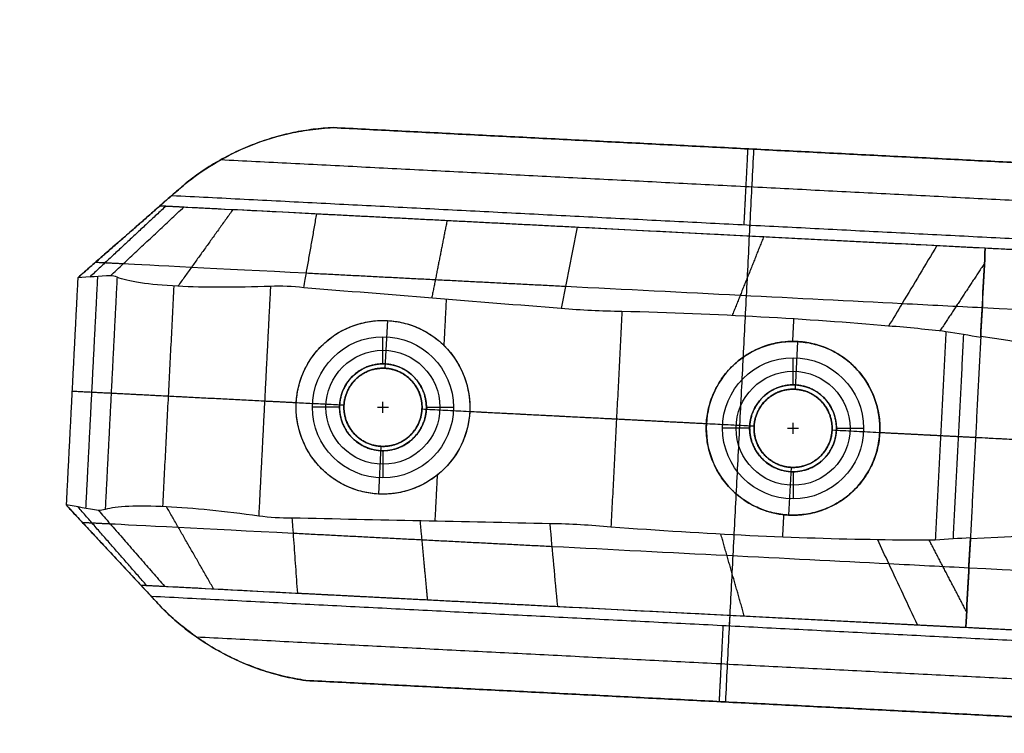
# Model space of a CAD drawing. Header units: millimetres. Extents: x 581 to 1437, y -333 to 1981.
# Tile 11 of 42: x 1204 to 1295, y -107 to -41. Entities that reach past the tile are written whole.
import ezdxf

# ---------------------------------------------------------------- set-up
doc = ezdxf.new("R2010")
doc.units = ezdxf.units.MM
doc.layers.add('Legs', color=7, linetype='Continuous', true_color=0x3fbf7f)
doc.layers.add('Tabletop', color=7, linetype='Continuous', true_color=0xcc9900)

msp = doc.modelspace()

# ---------------------------------------------------------------- linework, layer by layer
at = {"layer": 'Legs'}
for p, q in [((1251.473, -60.197, -1385.782), (1251.473, -60.197, -1407.598)), ((1263.492, -60.813, -1409.722), (1293.102, -62.329, -1409.722)), ((1238.015, -69.021, -1409.782), (1237.79, -73.415, -1409.782)), ((1275.803, -70.956, -1414.782), (1275.578, -75.35, -1414.782)), ((1234.011, -76.826, -1409.782), (1229.616, -76.601, -1409.782)), ((1245.595, -77.42, -1409.782), (1241.201, -77.195, -1409.782)), ((1271.799, -78.761, -1414.782), (1267.405, -78.536, -1414.782)), ((1283.384, -79.354, -1414.782), (1278.99, -79.129, -1414.782)), ((1237.422, -80.606, -1409.782), (1237.197, -85, -1409.782)), ((1275.21, -82.54, -1414.782), (1274.985, -86.935, -1414.782)), ((1249.683, -95.152, -1385.782), (1249.683, -95.152, -1407.598)), ((1261.703, -95.767, -1409.722), (1291.312, -97.283, -1409.722))]:
    msp.add_line(p, q, dxfattribs=at)
at = {"layer": 'Legs', "extrusion": (-0.051131, -0.998692, -2.60209e-18)}
for centre in [(1234.373, -1390.48, -3.871), (1234.373, -1390.48, 31.129)]:
    msp.add_arc(centre, 14.264, 196.16643, 264.16339, dxfattribs=at)
at = {"layer": 'Legs', "extrusion": (0.051131, 0.998692, 4.51028e-17)}
for centre in [(-1244.871, -1492.821, 3.871), (-1244.871, -1492.821, -31.129)]:
    msp.add_arc(centre, 85.489, 98.11602, 121.97157, dxfattribs=at)
at = {"layer": 'Legs', "extrusion": (0.051131, 0.998692, 5.20417e-17)}
msp.add_arc((-1238.051, -1502.833, 3.871), 97.596, 122.25571, 125.40808, dxfattribs=at)
at = {"layer": 'Legs', "extrusion": (0.051131, 0.998692, 0)}
for centre, radius, start, end in [((-1235.349, -1503.963, 3.871), 100.093, 126.29403, 167.41675), ((-1244.871, -1492.821, -1.629), 79.989, 98.10781, 121.96054), ((-1238.051, -1502.833, -1.629), 92.096, 122.2631, 127.87892), ((-1235.349, -1503.963, -1.629), 94.593, 128.78085, 167.37411), ((-1244.871, -1492.821, -25.629), 79.989, 98.10781, 121.96054), ((-1238.051, -1502.833, -25.629), 92.096, 122.2631, 127.87892), ((-1235.349, -1503.963, -25.629), 94.593, 128.78085, 167.37411), ((-1235.349, -1503.963, -31.129), 100.093, 126.29403, 167.41675)]:
    msp.add_arc(centre, radius, start, end, dxfattribs=at)
at = {"layer": 'Legs', "extrusion": (-0.051131, -0.998692, 0)}
for centre in [(1234.373, -1390.48, 1.629), (1234.373, -1390.48, 25.629)]:
    msp.add_arc(centre, 19.764, 195.8914, 263.81384, dxfattribs=at)
at = {"layer": 'Legs', "extrusion": (0.051131, 0.998692, 5.89806e-17)}
msp.add_arc((-1238.051, -1502.833, -31.129), 97.596, 122.25571, 125.40808, dxfattribs=at)
at = {"layer": 'Legs'}
for points, knots in [([(1219.368, -56.431, -1384.662), (1220.985, -55.123, -1383.273), (1222.856, -53.965, -1382.02), (1226.184, -52.556, -1380.443), (1227.473, -52.131, -1379.953), (1229.501, -51.662, -1379.381), (1230.19, -51.535, -1379.219), (1231.592, -51.341, -1378.953), (1232.301, -51.275, -1378.851), (1233.016, -51.242, -1378.782)], [1.086369, 1.086369, 1.086369, 1.086369, 8.618438, 8.618438, 12.945158, 12.945158, 15.107569, 15.107569, 17.270352, 17.270352, 17.270352, 17.270352]), ([(1212.495, -64.888, -1396.199), (1212.687, -64.709, -1396.15), (1213.292, -64.143, -1395.994), (1214.311, -63.19, -1395.733), (1215.552, -62.03, -1395.413), (1216.793, -60.87, -1395.093), (1218.033, -59.709, -1394.773), (1218.86, -58.936, -1394.558), (1219.274, -58.549, -1394.452)], [-9.443724, -9.443724, -9.443724, -9.443724, -8.642982, -6.914398, -5.185809, -3.457213, -1.728611, 0, 0, 0, 0]), ([(1230.306, -65.998, -1411.494), (1230.351, -65.745, -1411.241), (1230.467, -65.088, -1410.584), (1230.655, -64.027, -1409.523), (1230.869, -62.814, -1408.31), (1231.083, -61.601, -1407.097), (1231.296, -60.388, -1405.884), (1231.436, -59.58, -1405.075), (1231.507, -59.175, -1404.671)], [-9.723667, -9.723667, -9.723667, -9.723667, -8.643414, -6.914751, -5.18608, -3.457399, -1.728706, 0, 0, 0, 0]), ([(1288.648, -62.101, -1420.299), (1287.58, -63.882, -1421.852), (1286.513, -65.663, -1423.404), (1285.03, -68.137, -1425.561), (1284.614, -68.83, -1426.164), (1284.199, -69.523, -1426.768)], [0, 0, 0, 0, 7.778164, 7.778164, 10.804228, 10.804228, 10.804228, 10.804228]), ([(1227.239, -65.867, -1410.953), (1224.092, -65.991, -1410.424), (1221.142, -65.985, -1409.064), (1218.703, -65.857, -1407.005), (1216.008, -65.715, -1404.731), (1214.065, -65.431, -1401.714), (1213.105, -65.03, -1398.343)], [0, 0, 0, 0, 9.636566, 9.636566, 9.636566, 20.293809, 20.293809, 20.293809, 20.293809]), ([(1245.595, -77.42, -1414.288), (1245.704, -75.291, -1414.288), (1244.96, -73.218, -1414.138), (1243.545, -71.65, -1413.875), (1242.117, -70.068, -1413.61), (1240.125, -69.129, -1413.25), (1238.015, -69.021, -1412.878), (1235.905, -68.913, -1412.506), (1233.828, -69.644, -1412.147), (1232.246, -71.072, -1411.881), (1230.678, -72.487, -1411.618), (1229.725, -74.473, -1411.468), (1229.616, -76.601, -1411.468), (1229.507, -78.73, -1411.468), (1230.252, -80.803, -1411.618), (1231.667, -82.371, -1411.881), (1233.095, -83.953, -1412.147), (1235.087, -84.892, -1412.506), (1237.197, -85, -1412.878), (1239.306, -85.108, -1413.25), (1241.384, -84.377, -1413.61), (1242.966, -82.949, -1413.875), (1244.534, -81.534, -1414.138), (1245.486, -79.548, -1414.288), (1245.595, -77.42, -1414.288)], [0, 0, 0, 0, 6.467383, 6.467383, 6.467383, 12.991468, 12.991468, 12.991468, 19.515552, 19.515552, 19.515552, 25.982935, 25.982935, 25.982935, 32.450319, 32.450319, 32.450319, 38.974403, 38.974403, 38.974403, 45.498488, 45.498488, 45.498488, 51.965871, 51.965871, 51.965871, 51.965871]), ([(1280.848, -73.092, -1424.782), (1279.462, -71.801, -1423.927), (1277.673, -71.051, -1422.936), (1275.803, -70.956, -1422.04), (1273.767, -70.851, -1421.065), (1271.673, -71.528, -1420.225), (1270.034, -73.006, -1419.647), (1268.49, -74.4, -1419.102), (1267.515, -76.38, -1418.828), (1267.405, -78.536, -1418.828), (1267.294, -80.692, -1418.828), (1268.062, -82.761, -1419.102), (1269.456, -84.305, -1419.647), (1270.935, -85.944, -1420.225), (1272.949, -86.83, -1421.065), (1274.985, -86.935, -1422.04), (1276.855, -87.03, -1422.936), (1278.711, -86.467, -1423.927), (1280.221, -85.325, -1424.782)], [0, 0, 0, 0, 6.330888, 6.330888, 6.330888, 13.22874, 13.22874, 13.22874, 19.761617, 19.761617, 19.761617, 26.294493, 26.294493, 26.294493, 33.192345, 33.192345, 33.192345, 39.523233, 39.523233, 39.523233, 39.523233]), ([(1283.384, -79.354, -1426.562), (1283.498, -77.123, -1426.562), (1282.681, -75.078, -1425.941), (1281.333, -73.585, -1425.086), (1281.178, -73.413, -1424.987), (1281.016, -73.248, -1424.886), (1280.848, -73.092, -1424.782)], [0, 0, 0, 0, 6.708015, 6.708015, 6.708015, 7.464416, 7.464416, 7.464416, 7.464416]), ([(1280.221, -85.325, -1424.782), (1280.404, -85.186, -1424.886), (1280.582, -85.039, -1424.987), (1280.755, -84.884, -1425.086), (1282.248, -83.536, -1425.941), (1283.27, -81.586, -1426.562), (1283.384, -79.354, -1426.562)], [0, 0, 0, 0, 0.756401, 0.756401, 0.756401, 7.464416, 7.464416, 7.464416, 7.464416]), ([(1226.155, -87.037, -1410.953), (1223.037, -86.592, -1410.424), (1220.102, -86.297, -1409.064), (1217.663, -86.176, -1407.005), (1214.967, -86.041, -1404.731), (1213.005, -86.125, -1401.714), (1212.01, -86.426, -1398.343)], [0, 0, 0, 0, 9.636566, 9.636566, 9.636566, 20.293809, 20.293809, 20.293809, 20.293809]), ([(1211.388, -86.505, -1396.199), (1211.561, -86.703, -1396.15), (1212.105, -87.328, -1395.994), (1213.021, -88.379, -1395.733), (1214.137, -89.66, -1395.413), (1215.253, -90.941, -1395.093), (1216.369, -92.222, -1394.773), (1217.112, -93.076, -1394.558), (1217.484, -93.503, -1394.452)], [-9.443724, -9.443724, -9.443724, -9.443724, -8.642982, -6.914398, -5.185809, -3.457213, -1.728611, 0, 0, 0, 0]), ([(1229.219, -87.22, -1411.494), (1229.238, -87.476, -1411.241), (1229.287, -88.141, -1410.584), (1229.365, -89.216, -1409.523), (1229.455, -90.445, -1408.31), (1229.543, -91.673, -1407.097), (1229.631, -92.901, -1405.884), (1229.688, -93.72, -1405.075), (1229.718, -94.13, -1404.671)], [-9.723667, -9.723667, -9.723667, -9.723667, -8.643414, -6.914751, -5.18608, -3.457399, -1.728706, 0, 0, 0, 0]), ([(1286.858, -97.055, -1420.299), (1285.978, -95.174, -1421.852), (1285.098, -93.293, -1423.404), (1283.876, -90.681, -1425.561), (1283.533, -89.949, -1426.164), (1283.19, -89.217, -1426.768)], [0, 0, 0, 0, 7.778164, 7.778164, 10.804228, 10.804228, 10.804228, 10.804228]), ([(1217.254, -95.504, -1384.772), (1218.759, -97.02, -1383.335), (1220.549, -98.409, -1382.04), (1223.785, -100.182, -1380.434), (1225.031, -100.736, -1379.944), (1227.013, -101.409, -1379.374), (1227.689, -101.605, -1379.212), (1229.072, -101.939, -1378.95), (1229.774, -102.075, -1378.849), (1230.487, -102.179, -1378.782)], [0.901091, 0.901091, 0.901091, 0.901091, 8.657939, 8.657939, 13.004691, 13.004691, 15.177081, 15.177081, 17.349846, 17.349846, 17.349846, 17.349846])]:
    msp.add_open_spline(points, degree=3, knots=knots, dxfattribs=at)
for points, weights in [([(1233.016, -51.242, -1375.782), (1225.342, -51.597, -1375.782), (1219.368, -56.431, -1375.782)], [0.984065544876, 0.939229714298, 0.992990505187]), ([(1283.384, -79.354, -1424.782), (1283.575, -75.632, -1424.782), (1280.848, -73.092, -1424.782)], [1, 0.83824330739, 0.855153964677]), ([(1226.697, -76.452, -1410.953), (1215.674, -75.888, -1409.092), (1212.558, -75.728, -1398.343)], [1, 0.846914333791, 1]), ([(1237.403, -80.605, -1385.782), (1233.828, -80.403, -1385.782), (1234.011, -76.826, -1385.782)], [1, 0.708177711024, 0.997865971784]), ([(1267.405, -78.536, -1418.828), (1263.332, -78.328, -1417.487), (1259.121, -78.112, -1416.675)], [0.988270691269, 0.992097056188, 1]), ([(1280.221, -85.325, -1424.782), (1283.193, -83.076, -1424.782), (1283.384, -79.354, -1424.782)], [0.855153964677, 0.83824330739, 1]), ([(1288.989, -79.641, -1430.694), (1286.294, -79.503, -1428.483), (1283.384, -79.354, -1426.562)], [1, 0.993567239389, 0.989835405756]), ([(1292.207, -79.806, -1433.663), (1290.629, -79.725, -1432.145), (1288.989, -79.641, -1430.694)], [1, 0.999785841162, 1]), ([(1320.136, -81.236, -1482.849), (1313.16, -80.879, -1454.278), (1292.207, -79.806, -1433.663)], [1, 0.96182393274, 1]), ([(1230.487, -102.179, -1375.782), (1222.757, -101.049, -1375.782), (1217.254, -95.504, -1375.782)], [0.984547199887, 0.938463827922, 0.994136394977])]:
    msp.add_rational_spline(points, weights, degree=2, dxfattribs=at)
for points, degree in [([(1328.178, -56.114, -1378.782), (1280.597, -53.678, -1378.782), (1233.016, -51.242, -1378.782)], 2), ([(1233.016, -51.242, -1378.782), (1233.016, -51.242, -1377.282), (1233.016, -51.242, -1375.782)], 2), ([(1233.016, -51.242, -1375.782), (1280.597, -53.678, -1375.782), (1328.178, -56.114, -1375.782)], 2), ([(1226.399, -52.519, -1380.396), (1226.399, -52.519, -1378.089), (1226.399, -52.519, -1375.782)], 2), ([(1271.761, -53.226, -1375.782), (1270.457, -78.692, -1375.782), (1269.153, -104.159, -1375.782)], 2), ([(1271.213, -53.198, -1378.782), (1271.034, -56.693, -1382.282), (1270.855, -60.189, -1385.782)], 2), ([(1271.213, -53.198, -1378.782), (1271.213, -53.198, -1377.282), (1271.213, -53.198, -1375.782)], 2), ([(1326.556, -59.536, -1382.282), (1274.596, -56.875, -1382.282), (1222.635, -54.215, -1382.282)], 2), ([(1219.368, -56.431, -1375.782), (1214.426, -60.753, -1375.782), (1209.485, -65.075, -1375.782)], 2), ([(1218.157, -57.49, -1385.782), (1218.561, -57.137, -1385.408), (1218.964, -56.784, -1385.035), (1219.368, -56.431, -1384.662)], 3), ([(1219.368, -56.431, -1384.662), (1219.368, -56.431, -1380.222), (1219.368, -56.431, -1375.782)], 2), ([(1217.075, -58.436, -1385.782), (1217.616, -57.963, -1385.782), (1218.157, -57.49, -1385.782)], 2), ([(1218.157, -57.49, -1385.782), (1271.546, -60.224, -1385.782), (1324.935, -62.957, -1385.782)], 2), ([(1209.485, -65.075, -1385.782), (1213.28, -61.756, -1385.782), (1217.075, -58.436, -1385.782)], 2), ([(1217.614, -58.464, -1387.906), (1214.101, -61.735, -1388.754), (1210.589, -65.007, -1389.602)], 2), ([(1217.075, -58.436, -1385.782), (1218.174, -58.493, -1390.117), (1219.274, -58.549, -1394.452)], 2), ([(1217.075, -58.436, -1385.782), (1255.089, -60.383, -1385.782), (1293.102, -62.329, -1385.782)], 2), ([(1223.787, -58.78, -1401.398), (1221.245, -62.318, -1404.201), (1218.703, -65.856, -1407.005)], 2), ([(1231.507, -59.175, -1404.671), (1243.501, -59.789, -1406.429), (1255.494, -60.403, -1408.187)], 2), ([(1243.511, -59.79, -1406.431), (1242.804, -63.37, -1410.004), (1242.096, -66.95, -1413.578)], 2), ([(1255.494, -60.403, -1408.187), (1255.004, -62.907, -1410.687), (1254.51, -65.411, -1413.186), (1254.021, -67.914, -1415.685)], 3), ([(1271.403, -60.217, -1385.782), (1271.377, -60.716, -1385.782), (1271.352, -61.215, -1385.782)], 2), ([(1272.692, -61.284, -1412.505), (1271.234, -64.921, -1415.987), (1269.776, -68.557, -1419.47)], 2), ([(1293.102, -62.329, -1423.288), (1292.96, -65.109, -1426.704), (1292.818, -67.877, -1430.179), (1292.68, -70.572, -1433.663)], 3), ([(1292.685, -70.475, -1433.663), (1292.821, -67.813, -1430.178), (1292.961, -65.079, -1426.704), (1293.102, -62.329, -1423.288)], 3), ([(1293.102, -62.329, -1423.288), (1293.102, -62.329, -1404.535), (1293.102, -62.329, -1385.782)], 2), ([(1293.102, -62.329, -1385.782), (1308.787, -63.132, -1385.782), (1324.471, -63.935, -1385.782)], 2), ([(1211.127, -63.639, -1385.782), (1212.409, -63.705, -1390.837), (1213.69, -63.77, -1395.892)], 2), ([(1293.029, -63.749, -1425.039), (1290.977, -66.864, -1427.64), (1288.924, -69.978, -1430.241)], 2), ([(1209.485, -65.075, -1375.782), (1208.949, -75.543, -1375.782), (1208.413, -86.011, -1375.782)], 2), ([(1209.485, -65.075, -1385.782), (1208.949, -75.543, -1385.782), (1208.413, -86.011, -1385.782)], 2), ([(1212.495, -64.888, -1396.199), (1211.492, -64.95, -1392.727), (1210.488, -65.013, -1389.254), (1209.485, -65.075, -1385.782)], 3), ([(1209.485, -65.075, -1385.782), (1209.485, -65.075, -1380.782), (1209.485, -65.075, -1375.782)], 2), ([(1211.3, -64.962, -1392.062), (1210.753, -75.636, -1392.062), (1210.207, -86.309, -1392.062)], 2), ([(1213.105, -65.03, -1398.343), (1212.558, -75.728, -1398.343), (1212.01, -86.426, -1398.343)], 2), ([(1213.105, -65.03, -1398.343), (1212.904, -64.944, -1397.629), (1212.701, -64.896, -1396.915), (1212.495, -64.888, -1396.199)], 3), ([(1230.548, -64.633, -1410.13), (1242.487, -65.245, -1411.88), (1254.426, -65.856, -1413.631)], 2), ([(1218.335, -65.836, -1406.686), (1217.815, -75.997, -1406.686), (1217.294, -86.158, -1406.686)], 2), ([(1227.239, -65.867, -1410.953), (1226.697, -76.452, -1410.953), (1226.155, -87.037, -1410.953)], 2), ([(1230.306, -65.998, -1411.494), (1229.287, -65.878, -1411.314), (1228.267, -65.834, -1411.134), (1227.239, -65.867, -1410.953)], 3), ([(1254.021, -67.914, -1415.685), (1246.116, -67.275, -1414.288), (1238.211, -66.636, -1412.891), (1230.306, -65.998, -1411.494)], 3), ([(1243.433, -67.058, -1413.814), (1243.324, -69.183, -1413.814), (1243.215, -71.307, -1413.814)], 2), ([(1259.63, -68.181, -1416.675), (1257.756, -68.161, -1416.345), (1255.888, -68.073, -1416.015), (1254.021, -67.914, -1415.685)], 3), ([(1259.63, -68.181, -1416.675), (1259.121, -78.112, -1416.675), (1258.613, -88.043, -1416.675)], 2), ([(1284.199, -69.523, -1426.768), (1276.776, -68.868, -1421.8), (1268.423, -68.412, -1418.368), (1259.63, -68.181, -1416.675)], 3), ([(1275.443, -68.869, -1421.82), (1275.39, -69.907, -1421.82), (1275.337, -70.945, -1421.82)], 2), ([(1238.015, -69.021, -1412.878), (1238.015, -69.021, -1411.33), (1238.015, -69.021, -1409.782)], 2), ([(1289.48, -70.042, -1430.694), (1287.787, -69.845, -1429.3), (1286.024, -69.672, -1427.99), (1284.199, -69.523, -1426.768)], 3), ([(1289.48, -70.042, -1430.694), (1288.989, -79.641, -1430.694), (1288.497, -89.241, -1430.694)], 2), ([(1292.68, -70.572, -1433.663), (1291.633, -70.401, -1432.651), (1290.567, -70.225, -1431.661), (1289.48, -70.042, -1430.694)], 3), ([(1291.095, -70.311, -1432.162), (1290.613, -79.724, -1432.162), (1290.131, -89.137, -1432.162)], 2), ([(1292.68, -70.572, -1433.663), (1292.207, -79.806, -1433.663), (1291.734, -89.04, -1433.663)], 2), ([(1292.685, -70.475, -1433.663), (1292.682, -70.523, -1433.663), (1292.68, -70.572, -1433.663)], 2), ([(1320.501, -74.106, -1482.849), (1315.931, -73.916, -1464.142), (1306.286, -72.637, -1447.118), (1292.685, -70.475, -1433.663)], 3), ([(1275.803, -70.956, -1422.04), (1275.803, -70.956, -1418.411), (1275.803, -70.956, -1414.782)], 2), ([(1237.79, -73.415, -1385.782), (1237.79, -73.415, -1397.782), (1237.79, -73.415, -1409.782)], 2), ([(1237.809, -73.416, -1385.782), (1237.809, -73.416, -1380.782), (1237.809, -73.416, -1375.782)], 2), ([(1208.949, -75.543, -1385.782), (1208.949, -75.543, -1380.782), (1208.949, -75.543, -1375.782)], 2), ([(1234.011, -76.826, -1375.782), (1221.48, -76.185, -1375.782), (1208.949, -75.543, -1375.782)], 2), ([(1212.558, -75.728, -1398.343), (1210.753, -75.636, -1392.062), (1208.949, -75.543, -1385.782)], 2), ([(1275.556, -75.349, -1385.782), (1275.556, -75.349, -1380.782), (1275.556, -75.349, -1375.782)], 2), ([(1275.578, -75.35, -1385.782), (1275.578, -75.35, -1400.282), (1275.578, -75.35, -1414.782)], 2), ([(1229.616, -76.601, -1411.468), (1228.157, -76.527, -1411.211), (1226.697, -76.452, -1410.953)], 2), ([(1229.616, -76.601, -1411.468), (1229.616, -76.601, -1410.625), (1229.616, -76.601, -1409.782)], 2), ([(1234.011, -76.826, -1385.782), (1234.011, -76.826, -1397.782), (1234.011, -76.826, -1409.782)], 2), ([(1234.012, -76.808, -1385.782), (1234.012, -76.808, -1380.782), (1234.012, -76.808, -1375.782)], 2), ([(1241.2, -77.213, -1385.782), (1241.2, -77.213, -1380.782), (1241.2, -77.213, -1375.782)], 2), ([(1271.799, -78.761, -1375.782), (1256.5, -77.978, -1375.782), (1241.201, -77.195, -1375.782)], 2), ([(1241.201, -77.195, -1385.782), (1241.201, -77.195, -1397.782), (1241.201, -77.195, -1409.782)], 2), ([(1245.595, -77.42, -1414.288), (1245.595, -77.42, -1412.035), (1245.595, -77.42, -1409.782)], 2), ([(1259.121, -78.112, -1416.675), (1252.358, -77.766, -1415.482), (1245.595, -77.42, -1414.288)], 2), ([(1267.405, -78.536, -1418.828), (1267.405, -78.536, -1416.805), (1267.405, -78.536, -1414.782)], 2), ([(1271.798, -78.783, -1385.782), (1271.798, -78.783, -1380.782), (1271.798, -78.783, -1375.782)], 2), ([(1271.799, -78.761, -1385.782), (1271.799, -78.761, -1400.282), (1271.799, -78.761, -1414.782)], 2), ([(1311.198, -80.778, -1375.782), (1295.094, -79.954, -1375.782), (1278.99, -79.129, -1375.782)], 2), ([(1278.99, -79.129, -1385.782), (1278.99, -79.129, -1400.282), (1278.99, -79.129, -1414.782)], 2), ([(1278.991, -79.107, -1385.782), (1278.991, -79.107, -1380.782), (1278.991, -79.107, -1375.782)], 2), ([(1283.384, -79.354, -1424.782), (1283.384, -79.354, -1425.672), (1283.384, -79.354, -1426.562)], 2), ([(1283.384, -79.354, -1424.782), (1283.384, -79.354, -1419.782), (1283.384, -79.354, -1414.782)], 2), ([(1237.403, -80.605, -1375.782), (1237.403, -80.605, -1380.782), (1237.403, -80.605, -1385.782)], 2), ([(1237.422, -80.606, -1385.782), (1237.422, -80.606, -1397.782), (1237.422, -80.606, -1409.782)], 2), ([(1275.21, -82.54, -1385.782), (1275.21, -82.54, -1400.282), (1275.21, -82.54, -1414.782)], 2), ([(1275.232, -82.542, -1375.782), (1275.232, -82.542, -1380.782), (1275.232, -82.542, -1385.782)], 2), ([(1242.603, -83.257, -1413.814), (1242.495, -85.381, -1413.814), (1242.386, -87.506, -1413.814)], 2), ([(1237.197, -85, -1412.878), (1237.197, -85, -1411.33), (1237.197, -85, -1409.782)], 2), ([(1208.413, -86.011, -1375.782), (1212.833, -90.757, -1375.782), (1217.254, -95.504, -1375.782)], 2), ([(1208.413, -86.011, -1385.782), (1208.413, -86.011, -1380.782), (1208.413, -86.011, -1375.782)], 2), ([(1211.388, -86.505, -1396.199), (1210.396, -86.34, -1392.727), (1209.405, -86.176, -1389.254), (1208.413, -86.011, -1385.782)], 3), ([(1208.413, -86.011, -1385.782), (1211.849, -89.701, -1385.782), (1215.286, -93.391, -1385.782)], 2), ([(1221.998, -93.734, -1401.398), (1219.83, -89.955, -1404.201), (1217.663, -86.176, -1407.005)], 2), ([(1215.824, -93.418, -1387.906), (1212.664, -89.805, -1388.754), (1209.504, -86.192, -1389.602)], 2), ([(1212.01, -86.426, -1398.343), (1211.801, -86.491, -1397.629), (1211.594, -86.518, -1396.915), (1211.388, -86.505, -1396.199)], 3), ([(1229.219, -87.22, -1411.494), (1228.193, -87.235, -1411.314), (1227.175, -87.174, -1411.134), (1226.155, -87.037, -1410.953)], 3), ([(1274.52, -86.897, -1421.82), (1274.467, -87.935, -1421.82), (1274.414, -88.973, -1421.82)], 2), ([(1274.985, -86.935, -1422.04), (1274.985, -86.935, -1418.411), (1274.985, -86.935, -1414.782)], 2), ([(1209.9, -87.608, -1385.782), (1211.181, -87.673, -1390.837), (1212.463, -87.739, -1395.892)], 2), ([(1253.006, -87.736, -1415.685), (1245.077, -87.564, -1414.288), (1237.148, -87.392, -1412.891), (1229.219, -87.22, -1411.494)], 3), ([(1241.721, -94.744, -1406.431), (1241.383, -91.11, -1410.004), (1241.045, -87.476, -1413.578)], 2), ([(1253.705, -95.358, -1408.187), (1253.472, -92.817, -1410.687), (1253.237, -90.276, -1413.186), (1253.006, -87.736, -1415.685)], 3), ([(1258.613, -88.043, -1416.675), (1256.747, -87.871, -1416.345), (1254.879, -87.769, -1416.015), (1253.006, -87.736, -1415.685)], 3), ([(1229.32, -88.602, -1410.13), (1241.26, -89.213, -1411.88), (1253.199, -89.825, -1413.631)], 2), ([(1283.19, -89.217, -1426.768), (1275.74, -89.111, -1421.8), (1267.384, -88.711, -1418.368), (1258.613, -88.043, -1416.675)], 3), ([(1270.902, -96.238, -1412.505), (1269.823, -92.472, -1415.987), (1268.745, -88.705, -1419.47)], 2), ([(1319.771, -88.366, -1482.849), (1315.205, -88.088, -1464.142), (1305.48, -88.375, -1447.118), (1291.729, -89.137, -1433.663)], 3), ([(1288.497, -89.241, -1430.694), (1286.793, -89.263, -1429.3), (1285.022, -89.256, -1427.99), (1283.19, -89.217, -1426.768)], 3), ([(1291.385, -95.863, -1425.039), (1289.661, -92.555, -1427.64), (1287.938, -89.247, -1430.241)], 2), ([(1291.734, -89.04, -1433.663), (1290.676, -89.103, -1432.651), (1289.597, -89.17, -1431.661), (1288.497, -89.241, -1430.694)], 3), ([(1291.312, -97.283, -1423.288), (1291.455, -94.503, -1426.704), (1291.596, -91.735, -1430.179), (1291.734, -89.04, -1433.663)], 3), ([(1291.729, -89.137, -1433.663), (1291.593, -91.799, -1430.178), (1291.453, -94.533, -1426.704), (1291.312, -97.283, -1423.288)], 3), ([(1291.734, -89.04, -1433.663), (1291.732, -89.089, -1433.663), (1291.729, -89.137, -1433.663)], 2), ([(1216.265, -94.442, -1385.782), (1215.775, -93.916, -1385.782), (1215.286, -93.391, -1385.782)], 2), ([(1215.286, -93.391, -1385.782), (1216.385, -93.447, -1390.117), (1217.484, -93.503, -1394.452)], 2), ([(1215.286, -93.391, -1385.782), (1253.299, -95.337, -1385.782), (1291.312, -97.283, -1385.782)], 2), ([(1229.718, -94.13, -1404.671), (1241.711, -94.744, -1406.429), (1253.705, -95.358, -1408.187)], 2), ([(1323.043, -99.909, -1385.782), (1269.654, -97.175, -1385.782), (1216.265, -94.442, -1385.782)], 2), ([(1217.254, -95.504, -1384.772), (1216.924, -95.15, -1385.109), (1216.594, -94.796, -1385.445), (1216.265, -94.442, -1385.782)], 3), ([(1217.254, -95.504, -1384.772), (1217.254, -95.504, -1380.277), (1217.254, -95.504, -1375.782)], 2), ([(1269.562, -96.169, -1385.782), (1269.536, -96.669, -1385.782), (1269.511, -97.168, -1385.782)], 2), ([(1268.605, -104.131, -1378.782), (1268.784, -100.636, -1382.282), (1268.963, -97.14, -1385.782)], 2), ([(1291.312, -97.283, -1423.288), (1291.312, -97.283, -1404.535), (1291.312, -97.283, -1385.782)], 2), ([(1291.312, -97.283, -1385.782), (1306.997, -98.086, -1385.782), (1322.682, -98.889, -1385.782)], 2), ([(1220.397, -98.158, -1382.282), (1272.352, -100.818, -1382.282), (1324.307, -103.478, -1382.282)], 2), ([(1223.957, -100.222, -1380.403), (1223.957, -100.222, -1378.092), (1223.957, -100.222, -1375.782)], 2), ([(1325.571, -107.047, -1375.782), (1278.029, -104.613, -1375.782), (1230.487, -102.179, -1375.782)], 2), ([(1230.487, -102.179, -1378.782), (1230.487, -102.179, -1377.282), (1230.487, -102.179, -1375.782)], 2), ([(1230.487, -102.179, -1378.782), (1278.029, -104.613, -1378.782), (1325.571, -107.047, -1378.782)], 2), ([(1268.605, -104.131, -1378.782), (1268.605, -104.131, -1377.282), (1268.605, -104.131, -1375.782)], 2)]:
    msp.add_open_spline(points, degree=degree, dxfattribs=at)
for points, weights, knots in [([(1245.595, -77.42, -1409.782), (1246.005, -69.43, -1409.782), (1238.015, -69.021, -1409.782), (1230.025, -68.612, -1409.782), (1229.616, -76.601, -1409.782), (1229.207, -84.591, -1409.782), (1237.197, -85, -1409.782), (1245.186, -85.409, -1409.782), (1245.595, -77.42, -1409.782)], [1, 0.707106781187, 1, 0.707106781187, 1, 0.707106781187, 1, 0.707106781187, 1], [-50.265482, -50.265482, -50.265482, -37.699112, -37.699112, -25.132741, -25.132741, -12.566371, -12.566371, 0, 0, 0]), ([(1283.384, -79.354, -1414.782), (1283.793, -71.365, -1414.782), (1275.803, -70.956, -1414.782), (1267.814, -70.547, -1414.782), (1267.405, -78.536, -1414.782), (1266.996, -86.526, -1414.782), (1274.985, -86.935, -1414.782), (1282.975, -87.344, -1414.782), (1283.384, -79.354, -1414.782)], [1, 0.707106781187, 1, 0.707106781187, 1, 0.707106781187, 1, 0.707106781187, 1], [-50.265482, -50.265482, -50.265482, -37.699112, -37.699112, -25.132741, -25.132741, -12.566371, -12.566371, 0, 0, 0]), ([(1283.384, -79.354, -1419.782), (1283.793, -71.365, -1419.782), (1275.803, -70.956, -1419.782), (1272.781, -70.801, -1419.782), (1270.413, -72.685, -1419.782)], [1, 0.707106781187, 1, 0.864534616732, 0.854376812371], [-50.265482, -50.265482, -50.265482, -37.699112, -37.699112, -31.887068, -31.887068, -31.887068]), ([(1237.403, -80.605, -1375.782), (1233.809, -80.402, -1375.782), (1234.012, -76.808, -1375.782), (1234.214, -73.213, -1375.782), (1237.809, -73.416, -1375.782), (1241.403, -73.619, -1375.782), (1241.2, -77.213, -1375.782), (1240.998, -80.807, -1375.782), (1237.403, -80.605, -1375.782)], [1, 0.707106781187, 1, 0.707106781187, 1, 0.707106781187, 1, 0.707106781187, 1], [-22.619467, -22.619467, -22.619467, -16.9646, -16.9646, -11.309734, -11.309734, -5.654867, -5.654867, 0, 0, 0]), ([(1237.403, -80.605, -1376.08), (1240.998, -80.807, -1376.08), (1241.2, -77.213, -1376.08), (1241.403, -73.619, -1376.08), (1237.809, -73.416, -1376.08), (1234.214, -73.213, -1376.08), (1234.012, -76.808, -1376.08), (1233.809, -80.402, -1376.08), (1237.403, -80.605, -1376.08)], [1, 0.707106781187, 1, 0.707106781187, 1, 0.707106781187, 1, 0.707106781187, 1], [0, 0, 0, 5.654867, 5.654867, 11.309734, 11.309734, 16.9646, 16.9646, 22.619467, 22.619467, 22.619467]), ([(1234.011, -76.826, -1409.782), (1234.195, -73.231, -1409.782), (1237.79, -73.415, -1409.782), (1241.385, -73.599, -1409.782), (1241.201, -77.195, -1409.782), (1241.017, -80.79, -1409.782), (1237.422, -80.606, -1409.782), (1233.827, -80.422, -1409.782), (1234.011, -76.826, -1409.782)], [1, 0.707106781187, 1, 0.707106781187, 1, 0.707106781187, 1, 0.707106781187, 1], [-22.619467, -22.619467, -22.619467, -16.9646, -16.9646, -11.309734, -11.309734, -5.654867, -5.654867, 0, 0, 0]), ([(1234.011, -76.826, -1397.282), (1234.195, -73.231, -1397.282), (1237.79, -73.415, -1397.282), (1241.385, -73.599, -1397.282), (1241.201, -77.195, -1397.282), (1241.017, -80.79, -1397.282), (1237.422, -80.606, -1397.282), (1233.827, -80.422, -1397.282), (1234.011, -76.826, -1397.282)], [1, 0.707106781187, 1, 0.707106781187, 1, 0.707106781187, 1, 0.707106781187, 1], [-22.619467, -22.619467, -22.619467, -16.9646, -16.9646, -11.309734, -11.309734, -5.654867, -5.654867, 0, 0, 0]), ([(1234.011, -76.826, -1385.782), (1234.011, -76.817, -1385.782), (1234.012, -76.808, -1385.782), (1234.214, -73.213, -1385.782), (1237.809, -73.416, -1385.782), (1241.403, -73.619, -1385.782), (1241.2, -77.213, -1385.782), (1240.998, -80.807, -1385.782), (1237.403, -80.605, -1385.782)], [0.997865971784, 0.998929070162, 1, 0.707106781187, 1, 0.707106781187, 1, 0.707106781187, 1], [-16.985277, -16.985277, -16.985277, -16.9646, -16.9646, -11.309734, -11.309734, -5.654867, -5.654867, 0, 0, 0]), ([(1275.232, -82.542, -1375.782), (1271.636, -82.38, -1375.782), (1271.798, -78.783, -1375.782), (1271.96, -75.187, -1375.782), (1275.556, -75.349, -1375.782), (1279.153, -75.511, -1375.782), (1278.991, -79.107, -1375.782), (1278.829, -82.703, -1375.782), (1275.232, -82.542, -1375.782)], [1, 0.707106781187, 1, 0.707106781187, 1, 0.707106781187, 1, 0.707106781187, 1], [-22.619467, -22.619467, -22.619467, -16.9646, -16.9646, -11.309734, -11.309734, -5.654867, -5.654867, 0, 0, 0]), ([(1275.232, -82.542, -1376.08), (1278.829, -82.703, -1376.08), (1278.991, -79.107, -1376.08), (1279.153, -75.511, -1376.08), (1275.556, -75.349, -1376.08), (1271.96, -75.187, -1376.08), (1271.798, -78.783, -1376.08), (1271.636, -82.38, -1376.08), (1275.232, -82.542, -1376.08)], [1, 0.707106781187, 1, 0.707106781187, 1, 0.707106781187, 1, 0.707106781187, 1], [0, 0, 0, 5.654867, 5.654867, 11.309734, 11.309734, 16.9646, 16.9646, 22.619467, 22.619467, 22.619467]), ([(1271.799, -78.761, -1414.782), (1271.983, -75.166, -1414.782), (1275.578, -75.35, -1414.782), (1279.174, -75.534, -1414.782), (1278.99, -79.129, -1414.782), (1278.806, -82.725, -1414.782), (1275.21, -82.54, -1414.782), (1271.615, -82.356, -1414.782), (1271.799, -78.761, -1414.782)], [1, 0.707106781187, 1, 0.707106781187, 1, 0.707106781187, 1, 0.707106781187, 1], [-22.619467, -22.619467, -22.619467, -16.9646, -16.9646, -11.309734, -11.309734, -5.654867, -5.654867, 0, 0, 0]), ([(1271.799, -78.761, -1402.282), (1271.983, -75.166, -1402.282), (1275.578, -75.35, -1402.282), (1279.174, -75.534, -1402.282), (1278.99, -79.129, -1402.282), (1278.806, -82.725, -1402.282), (1275.21, -82.54, -1402.282), (1271.615, -82.356, -1402.282), (1271.799, -78.761, -1402.282)], [1, 0.707106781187, 1, 0.707106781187, 1, 0.707106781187, 1, 0.707106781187, 1], [-22.619467, -22.619467, -22.619467, -16.9646, -16.9646, -11.309734, -11.309734, -5.654867, -5.654867, 0, 0, 0]), ([(1271.799, -78.761, -1385.782), (1271.982, -75.188, -1385.782), (1275.556, -75.349, -1385.782), (1279.153, -75.511, -1385.782), (1278.991, -79.107, -1385.782), (1278.829, -82.703, -1385.782), (1275.232, -82.542, -1385.782)], [0.997468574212, 0.70837801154, 1, 0.707106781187, 1, 0.707106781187, 1], [-16.940057, -16.940057, -16.940057, -11.309734, -11.309734, -5.654867, -5.654867, 0, 0, 0]), ([(1275.232, -82.542, -1385.782), (1271.636, -82.38, -1385.782), (1271.798, -78.783, -1385.782), (1271.799, -78.772, -1385.782), (1271.799, -78.761, -1385.782)], [1, 0.707106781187, 1, 0.998728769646, 0.997468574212], [-22.619467, -22.619467, -22.619467, -16.9646, -16.9646, -16.940057, -16.940057, -16.940057]), ([(1269.8, -84.664, -1419.782), (1271.963, -86.78, -1419.782), (1274.985, -86.935, -1419.782), (1282.975, -87.344, -1419.782), (1283.384, -79.354, -1419.782)], [0.854376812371, 0.864534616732, 1, 0.707106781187, 1], [-18.378414, -18.378414, -18.378414, -12.566371, -12.566371, 0, 0, 0])]:
    msp.add_rational_spline(points, weights, degree=2, knots=knots, dxfattribs=at)
at = {"layer": 'Tabletop'}
for p, q in [((1237.104, -77.01, -1375.782), (1238.104, -77.01, -1375.782)), ((1237.604, -77.51, -1375.782), (1237.604, -76.51, -1375.782)), ((1275.394, -79.445, -1375.782), (1275.394, -78.445, -1375.782)), ((1274.894, -78.945, -1375.782), (1275.894, -78.945, -1375.782))]:
    msp.add_line(p, q, dxfattribs=at)
for centre, radius in [((1237.604, -77.01, -1375.782), 6.5), ((1237.604, -77.01, -1374.532), 5.25), ((1275.394, -78.945, -1375.782), 6.5), ((1237.604, -77.01, -1373.282), 4), ((1275.394, -78.945, -1374.532), 5.25), ((1275.394, -78.945, -1373.282), 4)]:
    msp.add_circle(centre, radius, dxfattribs=at)
for points, weights, knots in [([(1423.414, -79.632, -1370.288), (1429.945, 17.487, -1370.235), (1348.18, 70.394, -1370.351), (1341.018, 75.193, -1370.319), (1333.62, 79.608, -1370.28), (1156.76, 183.665, -1370.283), (959.829, 241.328, -1370.282)], [0.998908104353, 0.856300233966, 0.987509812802, 0.992965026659, 0.999683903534, 0.992231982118, 1], [1378.722982, 1378.722982, 1378.722982, 1573.092635, 1573.092635, 1592.701115, 1592.701115, 2044.563844, 2044.563844, 2044.563844]), ([(1409.921, -79.304, -1375.782), (1416.517, 15.735, -1375.782), (1334.16, 63.623, -1375.782), (1326.79, 68.01, -1375.782), (1319.374, 72.32, -1375.782), (1147.241, 172.37, -1375.782), (956.17, 228.332, -1375.782)], [1, 0.849000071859, 1, 0.9996701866, 0.999367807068, 0.992399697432, 1], [1378.722982, 1378.722982, 1378.722982, 1573.092635, 1573.092635, 1592.701115, 1592.701115, 2044.563844, 2044.563844, 2044.563844]), ([(1241.604, -77.01, -1364.782), (1241.604, -81.01, -1364.782), (1237.604, -81.01, -1364.782), (1233.604, -81.01, -1364.782), (1233.604, -77.01, -1364.782), (1233.604, -73.01, -1364.782), (1237.604, -73.01, -1364.782), (1241.604, -73.01, -1364.782), (1241.604, -77.01, -1364.782)], [1, 0.707106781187, 1, 0.707106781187, 1, 0.707106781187, 1, 0.707106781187, 1], [-25.132741, -25.132741, -25.132741, -18.849556, -18.849556, -12.566371, -12.566371, -6.283185, -6.283185, 0, 0, 0]), ([(1241.604, -77.01, -1368.782), (1241.604, -81.01, -1368.782), (1237.604, -81.01, -1368.782), (1233.604, -81.01, -1368.782), (1233.604, -77.01, -1368.782), (1233.604, -73.01, -1368.782), (1237.604, -73.01, -1368.782), (1241.604, -73.01, -1368.782), (1241.604, -77.01, -1368.782)], [1, 0.707106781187, 1, 0.707106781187, 1, 0.707106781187, 1, 0.707106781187, 1], [-25.132741, -25.132741, -25.132741, -18.849556, -18.849556, -12.566371, -12.566371, -6.283185, -6.283185, 0, 0, 0]), ([(1279.394, -78.945, -1364.782), (1279.394, -82.945, -1364.782), (1275.394, -82.945, -1364.782), (1271.394, -82.945, -1364.782), (1271.394, -78.945, -1364.782), (1271.394, -74.945, -1364.782), (1275.394, -74.945, -1364.782), (1279.394, -74.945, -1364.782), (1279.394, -78.945, -1364.782)], [1, 0.707106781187, 1, 0.707106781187, 1, 0.707106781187, 1, 0.707106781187, 1], [-25.132741, -25.132741, -25.132741, -18.849556, -18.849556, -12.566371, -12.566371, -6.283185, -6.283185, 0, 0, 0]), ([(1279.394, -78.945, -1368.782), (1279.394, -82.945, -1368.782), (1275.394, -82.945, -1368.782), (1271.394, -82.945, -1368.782), (1271.394, -78.945, -1368.782), (1271.394, -74.945, -1368.782), (1275.394, -74.945, -1368.782), (1279.394, -74.945, -1368.782), (1279.394, -78.945, -1368.782)], [1, 0.707106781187, 1, 0.707106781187, 1, 0.707106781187, 1, 0.707106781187, 1], [-25.132741, -25.132741, -25.132741, -18.849556, -18.849556, -12.566371, -12.566371, -6.283185, -6.283185, 0, 0, 0])]:
    msp.add_rational_spline(points, weights, degree=2, knots=knots, dxfattribs=at)
for points in [[(1237.604, -73.01, -1373.282), (1237.604, -71.76, -1374.532), (1237.604, -70.51, -1375.782)], [(1275.394, -74.945, -1373.282), (1275.394, -73.695, -1374.532), (1275.394, -72.445, -1375.782)], [(1237.604, -73.01, -1373.282), (1237.604, -73.01, -1369.032), (1237.604, -73.01, -1364.782)], [(1275.394, -74.945, -1373.282), (1275.394, -74.945, -1369.032), (1275.394, -74.945, -1364.782)], [(1233.604, -77.01, -1373.282), (1232.354, -77.01, -1374.532), (1231.104, -77.01, -1375.782)], [(1233.604, -77.01, -1373.282), (1233.604, -77.01, -1369.032), (1233.604, -77.01, -1364.782)], [(1241.604, -77.01, -1373.282), (1241.604, -77.01, -1369.032), (1241.604, -77.01, -1364.782)], [(1241.604, -77.01, -1373.282), (1242.854, -77.01, -1374.532), (1244.104, -77.01, -1375.782)], [(1271.394, -78.945, -1373.282), (1270.144, -78.945, -1374.532), (1268.894, -78.945, -1375.782)], [(1271.394, -78.945, -1373.282), (1271.394, -78.945, -1369.032), (1271.394, -78.945, -1364.782)], [(1279.394, -78.945, -1373.282), (1279.394, -78.945, -1369.032), (1279.394, -78.945, -1364.782)], [(1279.394, -78.945, -1373.282), (1280.644, -78.945, -1374.532), (1281.894, -78.945, -1375.782)], [(1237.604, -81.01, -1373.282), (1237.604, -81.01, -1369.032), (1237.604, -81.01, -1364.782)], [(1237.604, -81.01, -1373.282), (1237.604, -82.26, -1374.532), (1237.604, -83.51, -1375.782)], [(1275.394, -82.945, -1373.282), (1275.394, -82.945, -1369.032), (1275.394, -82.945, -1364.782)], [(1275.394, -82.945, -1373.282), (1275.394, -84.195, -1374.532), (1275.394, -85.445, -1375.782)]]:
    msp.add_open_spline(points, degree=2, dxfattribs=at)

doc.saveas('drawing.dxf')
